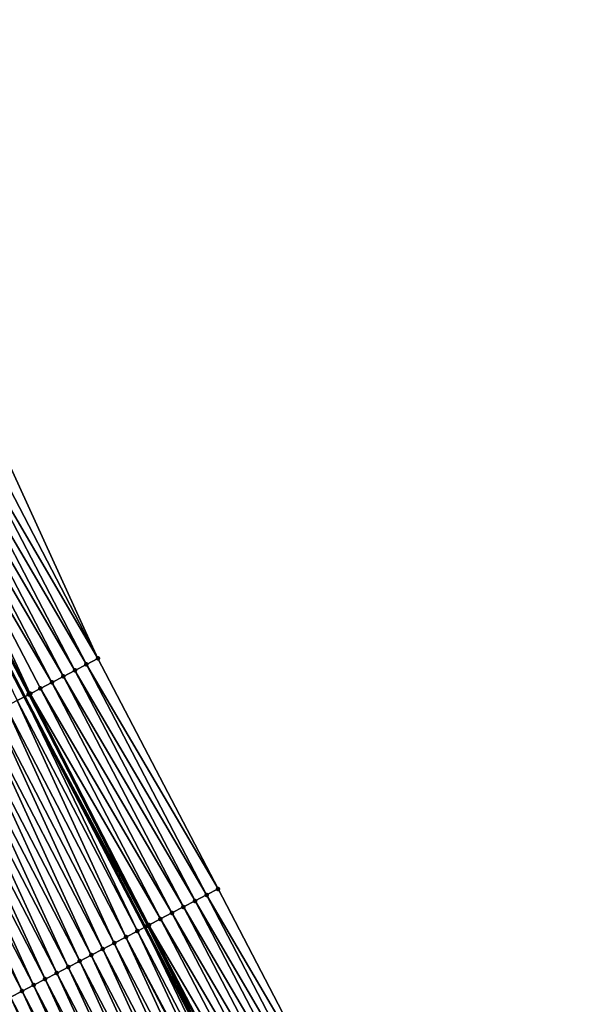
# Model space of a CAD drawing. Header units: feet. Extents: x 2007189 to 2022806, y 818621 to 837694.
# Tile 163 of 256: x 2012347 to 2012390, y 825020 to 825096. Entities that reach past the tile are written whole.
import ezdxf

# ---------------------------------------------------------------- set-up
doc = ezdxf.new("R2010")
doc.units = ezdxf.units.FT
doc.header["$MEASUREMENT"] = 0
for name, color, linetype, lineweight in [('EP_Travel Lane', 172, 'Continuous', 53), ('Road Shots', 141, 'Continuous', 100), ('Road X-Section', 40, 'Continuous', 13)]:
    doc.layers.add(name, color=color, linetype=linetype, lineweight=lineweight)
doc.layers.add('I-77-MM17-21_SB-Surface-Border', color=7, linetype='Continuous')
doc.layers.add('I-77-MM17-21_SB-Surface-TIN', color=7, linetype='Continuous')

msp = doc.modelspace()

# ---------------------------------------------------------------- linework, layer by layer
at = {"layer": 'EP_Travel Lane'}
msp.add_polyline3d([(2012264.589693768, 825203.2806514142, 324.5751162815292), (2012273.826087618, 825185.542298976, 324.3751777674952), (2012283.062720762, 825167.8034869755, 324.2247119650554), (2012292.299349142, 825150.0646841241, 324.0732639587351), (2012301.535695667, 825132.3264225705, 323.8635405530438), (2012310.771898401, 825114.5884371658, 323.6241074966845), (2012320.008122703, 825096.850410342, 323.3891353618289), (2012329.244223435, 825079.1126208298, 323.1286014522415), (2012338.48025058, 825061.3749726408, 322.8528753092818), (2012347.71718984, 825043.639402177, 322.5611439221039), (2012356.955200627, 825025.9031750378, 322.2679562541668), (2012366.193239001, 825008.1668949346, 321.9791979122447), (2012375.431413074, 824990.4303542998, 321.7122245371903), (2012384.669787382, 824972.6934292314, 321.4774082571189)], dxfattribs=at)
at = {"layer": 'I-77-MM17-21_SB-Surface-Border', "color": 3, "linetype": 'Continuous', "lineweight": -3}
msp.add_polyline3d([(2012270.234014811, 825206.2226768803, 324.3197628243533), (2012279.470422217, 825188.4843049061, 324.1220730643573), (2012288.707036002, 825170.7455365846, 323.9670557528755), (2012298.830376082, 825153.4690633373, 323.7633677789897), (2012308.066757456, 825135.7307413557, 323.5602926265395), (2012317.303038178, 825117.9926126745, 323.3364323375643), (2012326.539248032, 825100.254620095, 323.0979271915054), (2012335.775415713, 825082.5167085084, 322.8506753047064), (2012345.011408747, 825064.7791323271, 322.5673515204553), (2012353.360929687, 825046.5825902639, 322.3233209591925), (2012362.598947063, 825028.8463509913, 322.0311572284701), (2012371.836994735, 825011.1100535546, 321.7438577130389), (2012381.075194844, 824993.373463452, 321.4810290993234), (2012390.313555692, 824975.6365647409, 321.2440197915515)], dxfattribs=at)
at = {"layer": 'I-77-MM17-21_SB-Surface-TIN', "color": 128, "linetype": 'Continuous', "lineweight": -3}
for points in [[(2012353.360929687, 825046.5825902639, 322.3233209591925), (2012345.011408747, 825064.7791323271, 322.5673515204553), (2012344.12465039, 825064.3168988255, 322.6093989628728)], [(2012352.474316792, 825046.1200775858, 322.3703882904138), (2012343.23789772, 825063.8546544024, 322.6526219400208), (2012342.351149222, 825063.3924019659, 322.6967074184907)], [(2012353.360929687, 825046.5825902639, 322.3233209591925), (2012344.12465039, 825064.3168988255, 322.6093989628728), (2012343.23789772, 825063.8546544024, 322.6526219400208)], [(2012352.474316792, 825046.1200775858, 322.3703882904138), (2012353.360929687, 825046.5825902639, 322.3233209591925), (2012343.23789772, 825063.8546544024, 322.6526219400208)], [(2012351.587666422, 825045.6576368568, 322.4114385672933), (2012342.351149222, 825063.3924019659, 322.6967074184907), (2012341.464399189, 825062.930152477, 322.7404756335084)], [(2012351.587666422, 825045.6576368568, 322.4114385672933), (2012352.474316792, 825046.1200775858, 322.3703882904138), (2012342.351149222, 825063.3924019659, 322.6967074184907)], [(2012349.814376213, 825044.7327351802, 322.4952299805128), (2012340.577616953, 825062.4679648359, 322.7775869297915), (2012339.690828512, 825062.0057891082, 322.8134159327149)], [(2012350.701038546, 825045.1951529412, 322.4561005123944), (2012341.464399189, 825062.930152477, 322.7404756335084), (2012340.577616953, 825062.4679648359, 322.7775869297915)], [(2012349.814376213, 825044.7327351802, 322.4952299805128), (2012350.701038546, 825045.1951529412, 322.4561005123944), (2012340.577616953, 825062.4679648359, 322.7775869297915)], [(2012350.701038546, 825045.1951529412, 322.4561005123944), (2012351.587666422, 825045.6576368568, 322.4114385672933), (2012341.464399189, 825062.930152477, 322.7404756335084)], [(2012338.804068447, 825061.5435588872, 322.8551102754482), (2012338.48025058, 825061.3749726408, 322.8528753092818), (2012347.71718984, 825043.639402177, 322.5611439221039)], [(2012348.062023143, 825043.8189305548, 322.5664024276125), (2012338.84728794, 825061.5660621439, 322.855213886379), (2012338.804068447, 825061.5435588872, 322.8551102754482)], [(2012348.041005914, 825043.8079872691, 322.5661621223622), (2012338.804068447, 825061.5435588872, 322.8551102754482), (2012347.71718984, 825043.639402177, 322.5611439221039)], [(2012348.041005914, 825043.8079872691, 322.5661621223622), (2012348.062023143, 825043.8189305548, 322.5664024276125), (2012338.804068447, 825061.5435588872, 322.8551102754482)], [(2012348.14792854, 825043.8636694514, 322.5667576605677), (2012339.690828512, 825062.0057891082, 322.8134159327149), (2012338.84728794, 825061.5660621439, 322.855213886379)], [(2012348.062023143, 825043.8189305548, 322.5664024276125), (2012348.14792854, 825043.8636694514, 322.5667576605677), (2012338.84728794, 825061.5660621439, 322.855213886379)], [(2012348.14792854, 825043.8636694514, 322.5667576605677), (2012348.927664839, 825044.2704115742, 322.5264853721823), (2012339.690828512, 825062.0057891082, 322.8134159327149)], [(2012348.927664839, 825044.2704115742, 322.5264853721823), (2012349.814376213, 825044.7327351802, 322.4952299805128), (2012339.690828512, 825062.0057891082, 322.8134159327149)], [(2012347.154014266, 825043.3462017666, 322.5524163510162), (2012347.71718984, 825043.639402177, 322.5611439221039), (2012338.48025058, 825061.3749726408, 322.8528753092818)], [(2012362.598947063, 825028.8463509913, 322.0311572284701), (2012353.360929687, 825046.5825902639, 322.3233209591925), (2012352.474316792, 825046.1200775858, 322.3703882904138)], [(2012360.825658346, 825027.9214464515, 322.1151881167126), (2012351.587666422, 825045.6576368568, 322.4114385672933), (2012350.701038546, 825045.1951529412, 322.4561005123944)], [(2012361.712313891, 825028.3838772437, 322.0749688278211), (2012352.474316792, 825046.1200775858, 322.3703882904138), (2012351.587666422, 825045.6576368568, 322.4114385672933)], [(2012360.825658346, 825027.9214464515, 322.1151881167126), (2012361.712313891, 825028.3838772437, 322.0749688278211), (2012351.587666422, 825045.6576368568, 322.4114385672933)], [(2012361.712313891, 825028.3838772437, 322.0749688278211), (2012362.598947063, 825028.8463509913, 322.0311572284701), (2012352.474316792, 825046.1200775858, 322.3703882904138)], [(2012359.939018, 825027.4589864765, 322.157847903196), (2012350.701038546, 825045.1951529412, 322.4561005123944), (2012349.814376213, 825044.7327351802, 322.4952299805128)], [(2012359.939018, 825027.4589864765, 322.157847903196), (2012360.825658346, 825027.9214464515, 322.1151881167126), (2012350.701038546, 825045.1951529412, 322.4561005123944)], [(2012358.165729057, 825026.5340823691, 322.2418426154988), (2012348.927664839, 825044.2704115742, 322.5264853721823), (2012348.14792854, 825043.8636694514, 322.5667576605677)], [(2012359.052351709, 825026.9965763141, 322.1963419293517), (2012349.814376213, 825044.7327351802, 322.4952299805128), (2012348.927664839, 825044.2704115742, 322.5264853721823)], [(2012358.165729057, 825026.5340823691, 322.2418426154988), (2012359.052351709, 825026.9965763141, 322.1963419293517), (2012348.927664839, 825044.2704115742, 322.5264853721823)], [(2012359.052351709, 825026.9965763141, 322.1963419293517), (2012359.939018, 825027.4589864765, 322.157847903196), (2012349.814376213, 825044.7327351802, 322.4952299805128)], [(2012355.505090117, 825025.1480807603, 322.2545545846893), (2012347.154014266, 825043.3462017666, 322.5524163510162), (2012346.267067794, 825042.8843295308, 322.5459239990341)], [(2012356.392048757, 825025.6099296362, 322.2630004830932), (2012347.71718984, 825043.639402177, 322.5611439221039), (2012347.154014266, 825043.3462017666, 322.5524163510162)], [(2012355.505090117, 825025.1480807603, 322.2545545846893), (2012356.392048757, 825025.6099296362, 322.2630004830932), (2012347.154014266, 825043.3462017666, 322.5524163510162)], [(2012357.168243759, 825026.0141112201, 322.2698310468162), (2012348.041005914, 825043.8079872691, 322.5661621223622), (2012347.71718984, 825043.639402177, 322.5611439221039)], [(2012356.392048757, 825025.6099296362, 322.2630004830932), (2012356.955200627, 825025.9031750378, 322.2679562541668), (2012347.71718984, 825043.639402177, 322.5611439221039)], [(2012357.168243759, 825026.0141112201, 322.2698310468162), (2012347.71718984, 825043.639402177, 322.5611439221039), (2012356.955200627, 825025.9031750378, 322.2679562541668)], [(2012357.278998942, 825026.0717947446, 322.2700888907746), (2012348.062023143, 825043.8189305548, 322.5664024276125), (2012348.041005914, 825043.8079872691, 322.5661621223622)], [(2012357.168243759, 825026.0141112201, 322.2698310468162), (2012357.277630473, 825026.0710818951, 322.2700938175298), (2012348.041005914, 825043.8079872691, 322.5661621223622)], [(2012357.277630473, 825026.0710818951, 322.2700938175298), (2012357.278998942, 825026.0717947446, 322.2700888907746), (2012348.041005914, 825043.8079872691, 322.5661621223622)], [(2012357.278998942, 825026.0717947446, 322.2700888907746), (2012348.14792854, 825043.8636694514, 322.5667576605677), (2012348.062023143, 825043.8189305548, 322.5664024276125)], [(2012357.278998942, 825026.0717947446, 322.2700888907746), (2012358.165729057, 825026.5340823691, 322.2418426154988), (2012348.14792854, 825043.8636694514, 322.5667576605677)], [(2012354.618106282, 825024.6862802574, 322.2420632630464), (2012346.267067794, 825042.8843295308, 322.5459239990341), (2012345.380080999, 825042.4225347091, 322.5329575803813)], [(2012354.618106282, 825024.6862802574, 322.2420632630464), (2012355.505090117, 825025.1480807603, 322.2545545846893), (2012346.267067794, 825042.8843295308, 322.5459239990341)], [(2012352.844125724, 825023.7627039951, 322.215011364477), (2012344.493071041, 825041.9607843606, 322.5162718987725), (2012343.606064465, 825041.4990275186, 322.5001292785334)], [(2012353.731112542, 825024.2244987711, 322.2279816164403), (2012345.380080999, 825042.4225347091, 322.5329575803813), (2012344.493071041, 825041.9607843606, 322.5162718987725)], [(2012352.844125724, 825023.7627039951, 322.215011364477), (2012353.731112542, 825024.2244987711, 322.2279816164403), (2012344.493071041, 825041.9607843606, 322.5162718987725)], [(2012353.731112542, 825024.2244987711, 322.2279816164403), (2012354.618106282, 825024.6862802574, 322.2420632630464), (2012345.380080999, 825042.4225347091, 322.5329575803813)], [(2012351.070156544, 825022.8391058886, 322.1897862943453), (2012342.719089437, 825041.037210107, 322.4890520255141), (2012341.832093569, 825040.5754327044, 322.4746288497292)], [(2012351.957140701, 825023.3009057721, 322.2023294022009), (2012343.606064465, 825041.4990275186, 322.5001292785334), (2012342.719089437, 825041.037210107, 322.4890520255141)], [(2012351.070156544, 825022.8391058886, 322.1897862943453), (2012351.957140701, 825023.3009057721, 322.2023294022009), (2012342.719089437, 825041.037210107, 322.4890520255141)], [(2012351.957140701, 825023.3009057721, 322.2023294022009), (2012352.844125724, 825023.7627039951, 322.215011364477), (2012343.606064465, 825041.4990275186, 322.5001292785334)], [(2012350.183168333, 825022.3773137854, 322.1765925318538), (2012341.832093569, 825040.5754327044, 322.4746288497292), (2012340.945095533, 825040.1136594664, 322.4598573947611)], [(2012350.183168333, 825022.3773137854, 322.1765925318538), (2012351.070156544, 825022.8391058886, 322.1897862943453), (2012341.832093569, 825040.5754327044, 322.4746288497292)], [(2012348.40918864, 825021.4537358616, 322.1496795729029), (2012340.058086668, 825039.6519070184, 322.4433472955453), (2012339.171091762, 825039.1901277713, 322.4290783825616)], [(2012349.296169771, 825021.9155415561, 322.1617367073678), (2012340.945095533, 825040.1136594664, 322.4598573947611), (2012340.058086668, 825039.6519070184, 322.4433472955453)], [(2012348.40918864, 825021.4537358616, 322.1496795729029), (2012349.296169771, 825021.9155415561, 322.1617367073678), (2012340.058086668, 825039.6519070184, 322.4433472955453)], [(2012349.296169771, 825021.9155415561, 322.1617367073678), (2012350.183168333, 825022.3773137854, 322.1765925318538), (2012340.945095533, 825040.1136594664, 322.4598573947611)], [(2012347.522201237, 825020.9919422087, 322.1366153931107), (2012339.171091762, 825039.1901277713, 322.4290783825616), (2012338.284091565, 825038.7283586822, 322.4139599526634)], [(2012347.522201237, 825020.9919422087, 322.1366153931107), (2012338.284091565, 825038.7283586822, 322.4139599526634), (2012346.635201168, 825020.5301701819, 322.1216946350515)], [(2012347.522201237, 825020.9919422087, 322.1366153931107), (2012348.40918864, 825021.4537358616, 322.1496795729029), (2012339.171091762, 825039.1901277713, 322.4290783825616)], [(2012370.950366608, 825010.6475701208, 321.7884793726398), (2012361.712313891, 825028.3838772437, 322.0749688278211), (2012360.825658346, 825027.9214464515, 322.1151881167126)], [(2012371.836994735, 825011.1100535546, 321.7438577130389), (2012362.598947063, 825028.8463509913, 322.0311572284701), (2012361.712313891, 825028.3838772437, 322.0749688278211)], [(2012370.950366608, 825010.6475701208, 321.7884793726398), (2012371.836994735, 825011.1100535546, 321.7438577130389), (2012361.712313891, 825028.3838772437, 322.0749688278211)], [(2012369.177074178, 825009.7226727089, 321.8719141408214), (2012359.939018, 825027.4589864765, 322.157847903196), (2012359.052351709, 825026.9965763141, 322.1963419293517)], [(2012370.063694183, 825010.185171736, 321.82598844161), (2012360.825658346, 825027.9214464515, 322.1151881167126), (2012359.939018, 825027.4589864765, 322.157847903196)], [(2012369.177074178, 825009.7226727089, 321.8719141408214), (2012370.063694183, 825010.185171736, 321.82598844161), (2012359.939018, 825027.4589864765, 322.157847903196)], [(2012370.063694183, 825010.185171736, 321.82598844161), (2012370.950366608, 825010.6475701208, 321.7884793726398), (2012360.825658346, 825027.9214464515, 322.1151881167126)], [(2012368.290442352, 825009.260196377, 321.9159418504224), (2012359.052351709, 825026.9965763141, 322.1963419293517), (2012358.165729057, 825026.5340823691, 322.2418426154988)], [(2012368.290442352, 825009.260196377, 321.9159418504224), (2012369.177074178, 825009.7226727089, 321.8719141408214), (2012359.052351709, 825026.9965763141, 322.1963419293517)], [(2012365.630095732, 825007.8736335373, 321.9755890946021), (2012356.955200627, 825025.9031750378, 322.2679562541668), (2012356.392048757, 825025.6099296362, 322.2630004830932)], [(2012357.168243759, 825026.0141112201, 322.2698310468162), (2012356.955200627, 825025.9031750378, 322.2679562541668), (2012366.193239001, 825008.1668949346, 321.9791979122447)], [(2012365.630095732, 825007.8736335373, 321.9755890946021), (2012366.193239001, 825008.1668949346, 321.9791979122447), (2012356.955200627, 825025.9031750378, 322.2679562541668)], [(2012366.473960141, 825008.3130827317, 321.9809968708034), (2012357.277630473, 825026.0710818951, 322.2700938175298), (2012357.168243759, 825026.0141112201, 322.2698310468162)], [(2012366.473960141, 825008.3130827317, 321.9809968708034), (2012357.168243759, 825026.0141112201, 322.2698310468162), (2012366.193239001, 825008.1668949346, 321.9791979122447)], [(2012366.517035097, 825008.3355194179, 321.9809403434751), (2012357.278998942, 825026.0717947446, 322.2700888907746), (2012357.277630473, 825026.0710818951, 322.2700938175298)], [(2012366.473960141, 825008.3130827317, 321.9809968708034), (2012366.517035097, 825008.3355194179, 321.9809403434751), (2012357.277630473, 825026.0710818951, 322.2700938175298)], [(2012367.403762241, 825008.7978127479, 321.9522169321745), (2012358.165729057, 825026.5340823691, 322.2418426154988), (2012357.278998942, 825026.0717947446, 322.2700888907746)], [(2012366.517035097, 825008.3355194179, 321.9809403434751), (2012367.403762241, 825008.7978127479, 321.9522169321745), (2012357.278998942, 825026.0717947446, 322.2700888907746)], [(2012367.403762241, 825008.7978127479, 321.9522169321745), (2012368.290442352, 825009.260196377, 321.9159418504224), (2012358.165729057, 825026.5340823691, 322.2418426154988)], [(2012363.85617445, 825006.9499434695, 321.9580546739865), (2012355.505090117, 825025.1480807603, 322.2545545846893), (2012354.618106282, 825024.6862802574, 322.2420632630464)], [(2012364.879943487, 825007.4829166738, 321.9753231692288), (2012356.392048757, 825025.6099296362, 322.2630004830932), (2012355.505090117, 825025.1480807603, 322.2545545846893)], [(2012363.85617445, 825006.9499434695, 321.9580546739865), (2012364.74318026, 825007.4117017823, 321.9740742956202), (2012355.505090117, 825025.1480807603, 322.2545545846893)], [(2012364.74318026, 825007.4117017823, 321.9740742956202), (2012364.879943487, 825007.4829166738, 321.9753231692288), (2012355.505090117, 825025.1480807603, 322.2545545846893)], [(2012364.879943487, 825007.4829166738, 321.9753231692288), (2012365.630095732, 825007.8736335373, 321.9755890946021), (2012356.392048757, 825025.6099296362, 322.2630004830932)], [(2012362.969193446, 825006.4881375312, 321.946017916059), (2012354.618106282, 825024.6862802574, 322.2420632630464), (2012353.731112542, 825024.2244987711, 322.2279816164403)], [(2012362.969193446, 825006.4881375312, 321.946017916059), (2012363.85617445, 825006.9499434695, 321.9580546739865), (2012354.618106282, 825024.6862802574, 322.2420632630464)], [(2012361.195235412, 825005.5645180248, 321.9225824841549), (2012352.844125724, 825023.7627039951, 322.215011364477), (2012351.957140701, 825023.3009057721, 322.2023294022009)], [(2012362.082224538, 825006.0263083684, 321.9359234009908), (2012353.731112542, 825024.2244987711, 322.2279816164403), (2012352.844125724, 825023.7627039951, 322.215011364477)], [(2012361.195235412, 825005.5645180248, 321.9225824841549), (2012362.082224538, 825006.0263083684, 321.9359234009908), (2012352.844125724, 825023.7627039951, 322.215011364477)], [(2012362.082224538, 825006.0263083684, 321.9359234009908), (2012362.969193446, 825006.4881375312, 321.946017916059), (2012353.731112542, 825024.2244987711, 322.2279816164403)], [(2012359.421299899, 825004.6408552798, 321.9027630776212), (2012351.070156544, 825022.8391058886, 322.1897862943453), (2012350.183168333, 825022.3773137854, 322.1765925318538)], [(2012360.308254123, 825005.1027126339, 321.9104999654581), (2012351.957140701, 825023.3009057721, 322.2023294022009), (2012351.070156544, 825022.8391058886, 322.1897862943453)], [(2012359.421299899, 825004.6408552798, 321.9027630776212), (2012360.308254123, 825005.1027126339, 321.9104999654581), (2012351.070156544, 825022.8391058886, 322.1897862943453)], [(2012360.308254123, 825005.1027126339, 321.9104999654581), (2012361.195235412, 825005.5645180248, 321.9225824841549), (2012351.957140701, 825023.3009057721, 322.2023294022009)], [(2012358.534316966, 825004.1790530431, 321.8904167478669), (2012350.183168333, 825022.3773137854, 322.1765925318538), (2012349.296169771, 825021.9155415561, 322.1617367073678)], [(2012358.534316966, 825004.1790530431, 321.8904167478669), (2012359.421299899, 825004.6408552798, 321.9027630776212), (2012350.183168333, 825022.3773137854, 322.1765925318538)], [(2012356.760363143, 825003.2554254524, 321.8676574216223), (2012348.40918864, 825021.4537358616, 322.1496795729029), (2012347.522201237, 825020.9919422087, 322.1366153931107)], [(2012357.647333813, 825003.7172512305, 321.8780349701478), (2012349.296169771, 825021.9155415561, 322.1617367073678), (2012348.40918864, 825021.4537358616, 322.1496795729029)], [(2012356.760363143, 825003.2554254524, 321.8676574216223), (2012357.647333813, 825003.7172512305, 321.8780349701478), (2012348.40918864, 825021.4537358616, 322.1496795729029)], [(2012357.647333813, 825003.7172512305, 321.8780349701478), (2012358.534316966, 825004.1790530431, 321.8904167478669), (2012349.296169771, 825021.9155415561, 322.1617367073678)], [(2012354.986402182, 825002.3318115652, 321.8437520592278), (2012346.635201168, 825020.5301701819, 322.1216946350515), (2012345.748240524, 825020.0683278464, 322.1127497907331)], [(2012347.522201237, 825020.9919422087, 322.1366153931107), (2012346.635201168, 825020.5301701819, 322.1216946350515), (2012355.873383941, 825002.7936133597, 321.8560872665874)], [(2012354.986402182, 825002.3318115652, 321.8437520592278), (2012355.873383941, 825002.7936133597, 321.8560872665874), (2012346.635201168, 825020.5301701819, 322.1216946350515)], [(2012356.760363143, 825003.2554254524, 321.8676574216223), (2012347.522201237, 825020.9919422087, 322.1366153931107), (2012355.873383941, 825002.7936133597, 321.8560872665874)], [(2012354.986402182, 825002.3318115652, 321.8437520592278), (2012345.748240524, 825020.0683278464, 322.1127497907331), (2012345.369095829, 825019.8709426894, 322.1065376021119)]]:
    msp.add_3dface(points, dxfattribs=at)
at = {"layer": 'Road Shots', "lineweight": 100}
for p in [(2012353.360929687, 825046.5825902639, 322.3233209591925), (2012351.587666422, 825045.6576368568, 322.4114385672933), (2012352.474316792, 825046.1200775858, 322.3703882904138), (2012350.701038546, 825045.1951529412, 322.4561005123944), (2012348.927664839, 825044.2704115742, 322.5264853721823), (2012349.814376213, 825044.7327351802, 322.4952299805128), (2012348.041005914, 825043.8079872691, 322.5661621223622), (2012348.062023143, 825043.8189305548, 322.5664024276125), (2012348.14792854, 825043.8636694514, 322.5667576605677), (2012361.712313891, 825028.3838772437, 322.0749688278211), (2012362.598947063, 825028.8463509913, 322.0311572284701), (2012359.939018, 825027.4589864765, 322.157847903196), (2012360.825658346, 825027.9214464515, 322.1151881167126), (2012359.052351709, 825026.9965763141, 322.1963419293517), (2012357.168243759, 825026.0141112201, 322.2698310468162), (2012357.277630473, 825026.0710818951, 322.2700938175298), (2012357.278998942, 825026.0717947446, 322.2700888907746), (2012358.165729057, 825026.5340823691, 322.2418426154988), (2012355.505090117, 825025.1480807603, 322.2545545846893), (2012356.392048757, 825025.6099296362, 322.2630004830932), (2012354.618106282, 825024.6862802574, 322.2420632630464), (2012352.844125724, 825023.7627039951, 322.215011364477), (2012353.731112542, 825024.2244987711, 322.2279816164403), (2012351.070156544, 825022.8391058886, 322.1897862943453), (2012351.957140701, 825023.3009057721, 322.2023294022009), (2012350.183168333, 825022.3773137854, 322.1765925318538), (2012348.40918864, 825021.4537358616, 322.1496795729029), (2012349.296169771, 825021.9155415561, 322.1617367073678), (2012347.522201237, 825020.9919422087, 322.1366153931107)]:
    msp.add_point(p, dxfattribs=at)
at = {"layer": 'Road X-Section', "extrusion": (-0.4619078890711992, 0.8868254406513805, 0.01348109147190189), "elevation": -197845.2485786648, "flags": 128}
msp.add_lwpolyline([(-2165898.505355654, 2989.76490635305), (-2165897.505355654, 2989.811977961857), (-2165896.505355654, 2989.85303196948), (-2165895.505355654, 2989.897697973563), (-2165894.505355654, 2989.936830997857), (-2165893.505355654, 2989.968089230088), (-2165892.625908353, 2990.008365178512), (-2165892.529051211, 2990.008009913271), (-2165892.505355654, 2990.007769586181), (-2165891.505355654, 2989.994022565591), (-2165890.505355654, 2989.987529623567), (-2165889.505355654, 2989.974562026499), (-2165888.505355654, 2989.957874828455), (-2165887.505355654, 2989.941730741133), (-2165886.505355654, 2989.930652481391), (-2165885.505355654, 2989.916227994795), (-2165884.505355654, 2989.901455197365), (-2165883.505355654, 2989.884943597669), (-2165882.505355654, 2989.870673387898), (-2165881.505355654, 2989.855553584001), (-2165880.505355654, 2989.839674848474), (-2165879.505355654, 2989.829886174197), (-2165878.505355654, 2989.809514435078), (-2165877.505355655, 2989.790391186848), (-2165876.505355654, 2989.780192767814), (-2165875.505355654, 2989.768669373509), (-2165874.505355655, 2989.759691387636), (-2165873.505355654, 2989.746012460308), (-2165872.505355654, 2989.731650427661), (-2165871.505355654, 2989.718780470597), (-2165870.505355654, 2989.708142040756), (-2165869.505355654, 2989.697689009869), (-2165868.976955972, 2989.686764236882), (-2165868.505355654, 2989.67322523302), (-2165867.505355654, 2989.664897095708), (-2165866.505355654, 2989.651808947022), (-2165865.505355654, 2989.635084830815), (-2165864.505355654, 2989.619389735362), (-2165863.505355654, 2989.604545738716), (-2165862.505355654, 2989.591393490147), (-2165861.505355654, 2989.580059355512), (-2165860.505355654, 2989.567263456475), (-2165859.505355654, 2989.554778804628), (-2165858.505355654, 2989.538423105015), (-2165857.505355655, 2989.526355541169), (-2165856.505355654, 2989.505902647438), (-2165855.505355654, 2989.480591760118), (-2165854.505355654, 2989.463036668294), (-2165853.505355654, 2989.431692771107), (-2165852.505355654, 2989.402822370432), (-2165851.545146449, 2989.377557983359)], dxfattribs=at)
at = {"layer": 'Road X-Section', "extrusion": (-0.4619078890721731, 0.8868254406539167, 0.01348109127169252), "elevation": -197865.2485785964, "flags": 128}
msp.add_lwpolyline([(-2165898.505355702, 2989.742322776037), (-2165897.505355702, 2989.786138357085), (-2165896.505355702, 2989.826361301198), (-2165895.505355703, 2989.869024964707), (-2165894.505355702, 2989.907522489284), (-2165893.505355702, 2989.953027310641), (-2165892.505355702, 2989.981276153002), (-2165892.503812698, 2989.981281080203), (-2165892.380479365, 2989.981018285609), (-2165891.505355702, 2989.974187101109), (-2165890.505355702, 2989.965740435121), (-2165889.505355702, 2989.95324797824), (-2165888.505355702, 2989.939165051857), (-2165887.505355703, 2989.926193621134), (-2165886.505355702, 2989.913510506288), (-2165885.505355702, 2989.900966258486), (-2165884.505355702, 2989.887771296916), (-2165883.505355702, 2989.872914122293), (-2165882.505355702, 2989.860855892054), (-2165881.505355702, 2989.84779052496), (-2165880.505355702, 2989.83286842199), (-2165879.505355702, 2989.823922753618), (-2165879.077907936, 2989.817710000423), (-2165878.505355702, 2989.804752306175), (-2165877.505355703, 2989.78372483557), (-2165876.505355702, 2989.772207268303), (-2165875.505355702, 2989.763510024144), (-2165874.505355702, 2989.753124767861), (-2165873.505355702, 2989.739400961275), (-2165872.505355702, 2989.725848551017), (-2165871.505355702, 2989.717963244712), (-2165870.505355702, 2989.712051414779), (-2165869.505355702, 2989.701179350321), (-2165868.505355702, 2989.681573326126), (-2165867.505355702, 2989.673646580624), (-2165866.505355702, 2989.657863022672), (-2165865.505355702, 2989.640483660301), (-2165864.505355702, 2989.625642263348), (-2165863.505355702, 2989.614768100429), (-2165862.505355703, 2989.604781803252), (-2165861.505355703, 2989.592741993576), (-2165860.505355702, 2989.582685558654), (-2165859.505355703, 2989.572889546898), (-2165858.505355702, 2989.561109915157), (-2165857.505355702, 2989.549344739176), (-2165856.505355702, 2989.529939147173), (-2165855.505355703, 2989.507837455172), (-2165854.505355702, 2989.484993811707), (-2165853.505355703, 2989.460441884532), (-2165852.505355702, 2989.435614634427), (-2165851.683812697, 2989.418197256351)], dxfattribs=at)

doc.saveas('drawing.dxf')
